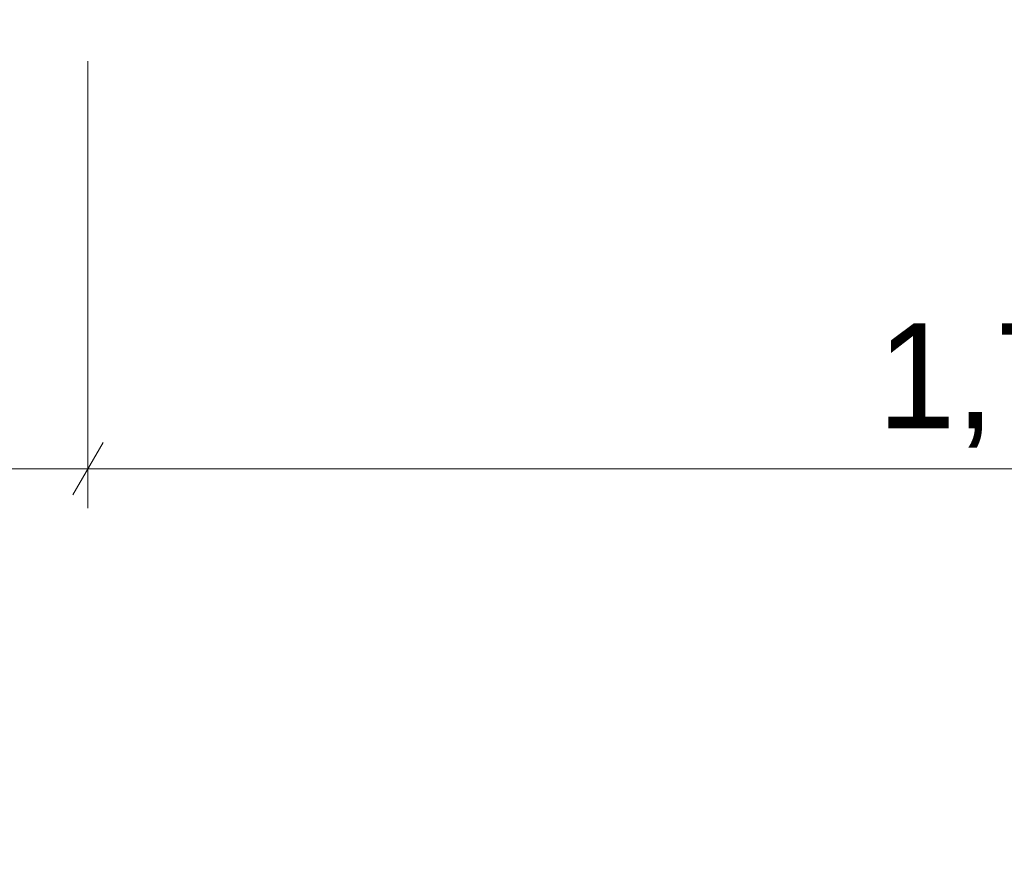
# Model space of a CAD drawing. Header units: millimetres. Extents: x -40968 to 11883, y -17757 to 4746.
# Tile 223 of 227: x 779 to 1717, y -13566 to -12764. Entities that reach past the tile are written whole.
import ezdxf

# ---------------------------------------------------------------- set-up
doc = ezdxf.new("R2010")
doc.units = ezdxf.units.MM
doc.header["$MEASUREMENT"] = 0
doc.layers.add('Nuevo_06_COT_Generals', color=7, linetype='Continuous')
doc.layers.add('Nuevo_06_COT_Generals_Pluma_Nº__1', color=7, linetype='Continuous', lineweight=5)
doc.styles.add('Estilo_Generado_1', font='txt')
doc.dimstyles.new('Estilo_Generado__1', dxfattribs={"dimtxt": 100, "dimasz": 38, "dimexe": 0.18, "dimexo": 300, "dimgap": 0, "dimtad": 1, "dimtih": 1, "dimtoh": 1, "dimlfac": 0.001, "dimzin": 0, "dimdsep": 46, "dimtxsty": 'Estilo_Generado_1', "dimblk": 'ARROWHEAD_2', "dimblk1": 'ARROWHEAD_2', "dimblk2": 'ARROWHEAD_2', "dimcen": 0.09, "dimclrd": 7, "dimclre": 7, "dimclrt": 7, "dimadec": 0, "dimazin": 0, "dimtfac": 1, "dimtdec": 4, "dimtmove": 0, "dimatfit": 3, "dimfxl": 0, "dimtolj": 1, "dimtzin": 0, "dimarcsym": 0})

# ---------------------------------------------------------------- blocks, each defined once
blk = doc.blocks.new('*D627')
at = {"layer": 'Nuevo_06_COT_Generals_Pluma_Nº__1', "color": 7, "linetype": 'Continuous', "lineweight": 5}
for p, q in [((-1552.89, -13229.69), (-1552.89, -12803.98)), ((843.89, -13229.69), (843.89, -12803.98)), ((-1538.46, -13167.19), (-1567.33, -13217.19)), ((858.32, -13167.19), (829.46, -13217.19)), ((-1552.89, -13192.19), (843.89, -13192.19))]:
    blk.add_line(p, q, dxfattribs=at)
at = {"layer": 'Nuevo_06_COT_Generals_Pluma_Nº__1', "color": 7, "lineweight": 5, "insert": (-452.63, -13172.19), "char_height": 100, "attachment_point": 7, "style": 'Estilo_Generado_1'}
blk.add_mtext('\\A1;{\\pql;\\fGotham Book|b0|i0|c0|p0;\\W1.000000;2,4}', dxfattribs=at)
blk = doc.blocks.new('ARROWHEAD_2')
at = {"color": 0, "linetype": 'Continuous', "lineweight": 0}
for p, q in [((-0.378, -0.655), (0.378, 0.655)), ((0, 0), (-1, 0))]:
    blk.add_line(p, q, dxfattribs=at)
blk = doc.blocks.new('*D628')
at = {"layer": 'Nuevo_06_COT_Generals_Pluma_Nº__1', "color": 7, "linetype": 'Continuous', "lineweight": 5}
for p, q in [((843.89, -13229.69), (843.89, -12803.98)), ((2622.91, -13229.69), (2622.91, -13154.69)), ((858.32, -13167.19), (829.46, -13217.19)), ((2637.35, -13167.19), (2608.48, -13217.19)), ((843.89, -13192.19), (2622.91, -13192.19))]:
    blk.add_line(p, q, dxfattribs=at)
at = {"layer": 'Nuevo_06_COT_Generals_Pluma_Nº__1', "color": 7, "lineweight": 5, "char_height": 100, "attachment_point": 7, "style": 'Estilo_Generado_1'}
for s, insert in [('\\A1;{\\pql;\\fGotham Book|b0|i0|c0|p0;\\W1.000000;1,78}', (1596.02, -13172.19)), ('\\A1;{\\pql;\\fGotham Book|b0|i0|c0|p0;\\W1.000000;0,15}', (2333.69, -13172.19))]:
    blk.add_mtext(s, dxfattribs=dict(at, insert=insert))

msp = doc.modelspace()

# ---------------------------------------------------------------- dimensions: what is measured, and where the dimension line sits
at = {"layer": 'Nuevo_06_COT_Generals', "color": 7, "linetype": 'Continuous', "lineweight": 5}
for base, p1, p2, picture, middle in [((843.891, -13192.187), (-1552.894, -12503.976), (843.891, -12503.976), '*D627', (-361.223, -13122.187)), ((2622.913, -13192.187), (843.891, -12503.976), (2622.913, -14559.976), '*D628', (1725.475, -13122.187))]:
    dim = msp.add_linear_dim(base=base, p1=p1, p2=p2, dimstyle='Estilo_Generado__1', dxfattribs=at)
    dim.commit()
    dim.dimension.update_dxf_attribs({"geometry": picture, "text_midpoint": middle, "dimtype": 160})

doc.saveas('drawing.dxf')
